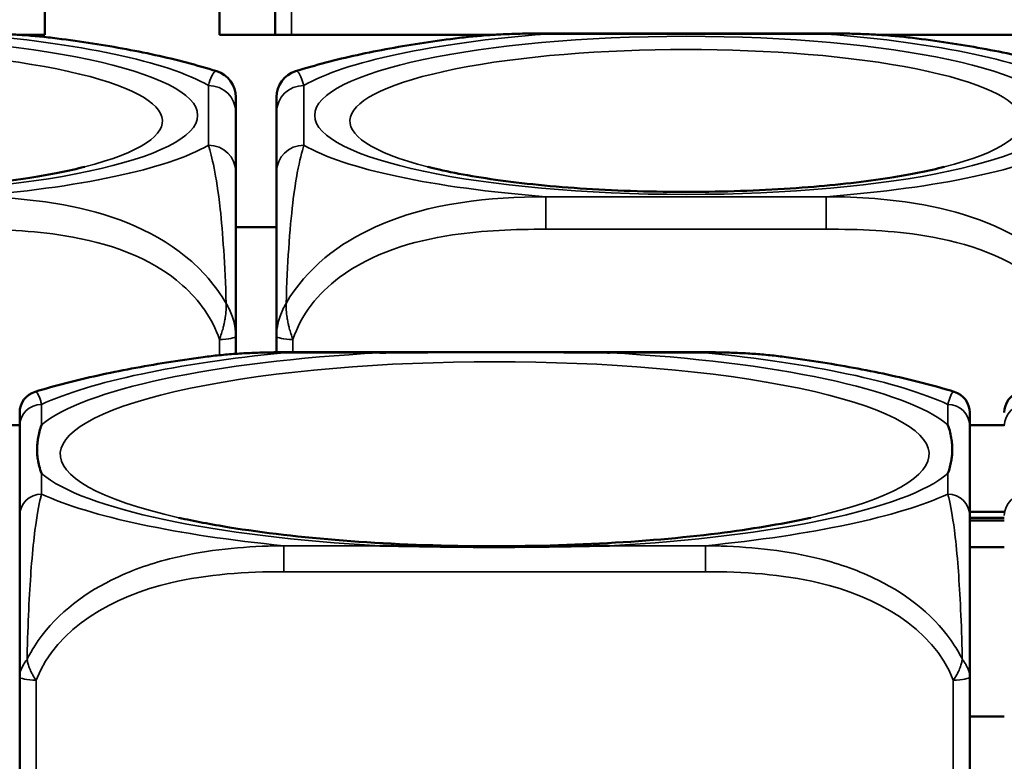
# Model space of a CAD drawing. Header units: inches. Extents: x 3.3 to 58.3, y 0.8 to 38.3.
# Tile 45 of 162: x 32.1 to 32.8, y 3.7 to 4.2. Entities that reach past the tile are written whole.
import ezdxf

# ---------------------------------------------------------------- set-up
doc = ezdxf.new("R2010")
doc.units = ezdxf.units.IN
doc.header["$MEASUREMENT"] = 0
doc.layers.add('Visible (ANSI)', color=7, linetype='Continuous', lineweight=50)
doc.layers.add('Visible Narrow (ANSI)', color=7, linetype='Continuous', lineweight=35)

msp = doc.modelspace()

# ---------------------------------------------------------------- linework, layer by layer
at = {"layer": 'Visible (ANSI)'}
for p, q in [((32.08555, 4.35042), (32.08555, 4.20768)), ((32.21155, 4.20768), (32.21155, 4.35042)), ((32.2517, 4.272), (32.2517, 4.20768)), ((32.08555, 4.20768), (32.06553, 4.20768)), ((32.41042, 4.20768), (32.21155, 4.20768)), ((32.44682, 4.20863), (32.64912, 4.20863)), ((32.8821, 4.20768), (32.68553, 4.20768)), ((32.22325, 4.10875), (32.22325, 4.15181)), ((32.2527, 4.15181), (32.2527, 4.10875)), ((32.22325, 4.0688), (32.2527, 4.0688)), ((32.22325, 3.97757), (32.22325, 3.99039)), ((32.2527, 3.99039), (32.2527, 3.97867)), ((32.25801, 3.97869), (32.56194, 3.97869)), ((32.06746, 3.92607), (32.04249, 3.92607)), ((32.06746, 3.92573), (32.06746, 3.86104)), ((32.77746, 3.92607), (32.75249, 3.92607)), ((32.75249, 3.86104), (32.75249, 3.92573)), ((32.75249, 3.86351), (32.77746, 3.86351)), ((32.77746, 3.85925), (32.75249, 3.85925)), ((32.77746, 3.8573), (32.75249, 3.8573)), ((32.75249, 3.83816), (32.77746, 3.83816)), ((32.06746, 3.74474), (32.06746, 3.66502)), ((32.75249, 3.66502), (32.75249, 3.74474)), ((32.77746, 3.71603), (32.75249, 3.71603))]:
    msp.add_line(p, q, dxfattribs=at)
for centre, radius, start, end in [((32.20356, 4.16252), 0.01969, 0, 72.35681), ((32.27238, 4.16252), 0.01969, 107.64319, 180), ((32.08321, 3.93516), 0.01575, 106.91867, 180), ((32.73674, 3.93516), 0.01575, 0, 73.08133), ((32.79321, 3.93516), 0.01575, 106.91867, 180)]:
    msp.add_arc(centre, radius, start, end, dxfattribs=at)
for points, knots in [([(32.02912, 4.20863), (32.03318, 4.20863), (32.03726, 4.2086), (32.04545, 4.20848), (32.04957, 4.20838), (32.05783, 4.20809), (32.06198, 4.2079), (32.0703, 4.2074), (32.07448, 4.20709), (32.08284, 4.20635), (32.08703, 4.2059), (32.09122, 4.20538)], [0.2569517, 0.2569517, 0.2569517, 0.2569517, 0.2872237, 0.2872237, 0.3174956, 0.3174956, 0.3477676, 0.3477676, 0.3780395, 0.3780395, 0.4083115, 0.4083115, 0.4083115, 0.4083115]), ([(32.20953, 4.18128), (32.20237, 4.18356), (32.19512, 4.18564), (32.18033, 4.18953), (32.17279, 4.19134), (32.15738, 4.19471), (32.14951, 4.19629), (32.13343, 4.19922), (32.12522, 4.20059), (32.10846, 4.20313), (32.09992, 4.2043), (32.09122, 4.20538)], [2.1581559, 2.1581559, 2.1581559, 2.1581559, 2.2487063, 2.2487063, 2.3392567, 2.3392567, 2.4298072, 2.4298072, 2.5203576, 2.5203576, 2.610908, 2.610908, 2.610908, 2.610908]), ([(32.38472, 4.20538), (32.37603, 4.2043), (32.36748, 4.20313), (32.35072, 4.20059), (32.34251, 4.19922), (32.32643, 4.19629), (32.31856, 4.19471), (32.30315, 4.19134), (32.29562, 4.18953), (32.28083, 4.18564), (32.27357, 4.18356), (32.26642, 4.18128)], [3.667393, 3.667393, 3.667393, 3.667393, 3.7579435, 3.7579435, 3.8484939, 3.8484939, 3.9390443, 3.9390443, 4.0295947, 4.0295947, 4.1201451, 4.1201451, 4.1201451, 4.1201451]), ([(32.38472, 4.20538), (32.38891, 4.2059), (32.3931, 4.20635), (32.40146, 4.20709), (32.40563, 4.2074), (32.41396, 4.20789), (32.4181, 4.20809), (32.42637, 4.20838), (32.43049, 4.20848), (32.43869, 4.2086), (32.44277, 4.20863), (32.44682, 4.20863)], [-0.408153, -0.408153, -0.408153, -0.408153, -0.3779132, -0.3779132, -0.3476733, -0.3476733, -0.3174335, -0.3174335, -0.2871936, -0.2871936, -0.2569537, -0.2569537, -0.2569537, -0.2569537]), ([(32.64912, 4.20863), (32.65318, 4.20863), (32.65726, 4.2086), (32.66545, 4.20848), (32.66957, 4.20838), (32.67783, 4.20809), (32.68198, 4.2079), (32.6903, 4.2074), (32.69448, 4.20709), (32.70284, 4.20635), (32.70703, 4.2059), (32.71122, 4.20538)], [0.2569517, 0.2569517, 0.2569517, 0.2569517, 0.2872237, 0.2872237, 0.3174956, 0.3174956, 0.3477676, 0.3477676, 0.3780395, 0.3780395, 0.4083115, 0.4083115, 0.4083115, 0.4083115]), ([(32.82953, 4.18128), (32.82237, 4.18356), (32.81512, 4.18564), (32.80033, 4.18953), (32.79279, 4.19134), (32.77738, 4.19471), (32.76951, 4.19629), (32.75343, 4.19922), (32.74522, 4.20059), (32.72846, 4.20313), (32.71992, 4.2043), (32.71122, 4.20538)], [2.1581559, 2.1581559, 2.1581559, 2.1581559, 2.2487063, 2.2487063, 2.3392567, 2.3392567, 2.4298072, 2.4298072, 2.5203576, 2.5203576, 2.610908, 2.610908, 2.610908, 2.610908]), ([(32.22325, 4.15181), (32.22325, 4.15685), (32.22325, 4.16105), (32.22325, 4.16221), (32.22325, 4.16241), (32.22325, 4.16252), (32.22325, 4.16252)], [0.2569537, 0.2569537, 0.2569537, 0.2569537, 0.4371919, 0.4371919, 0.4371919, 0.468946, 0.468946, 0.468946, 0.468946]), ([(32.2527, 4.16253), (32.2527, 4.16253), (32.2527, 4.16234), (32.2527, 4.162), (32.2527, 4.16059), (32.2527, 4.15658), (32.2527, 4.15181)], [-0.469118, -0.469118, -0.469118, -0.469118, -0.427691, -0.427691, -0.427691, -0.2569517, -0.2569517, -0.2569517, -0.2569517]), ([(32.11414, 4.11236), (32.10343, 4.10963), (32.09006, 4.10691), (32.05734, 4.10176), (32.03736, 4.09943), (31.99326, 4.0959), (31.96895, 4.09478), (31.91927, 4.09408), (31.89389, 4.09455), (31.84542, 4.09702), (31.82233, 4.09902), (31.78177, 4.10412), (31.76409, 4.10718), (31.74703, 4.11107), (31.74434, 4.11171), (31.7418, 4.11236)], [5.410065, 5.410065, 5.410065, 5.410065, 5.649234, 5.649234, 5.925689, 5.925689, 6.220276, 6.220276, 6.52089, 6.52089, 6.81919, 6.81919, 7.104492, 7.104492, 7.16119, 7.16119, 7.16119, 7.16119]), ([(32.73414, 4.11236), (32.72343, 4.10963), (32.71006, 4.10691), (32.67734, 4.10176), (32.65736, 4.09943), (32.61326, 4.0959), (32.58895, 4.09478), (32.53927, 4.09408), (32.51389, 4.09455), (32.46542, 4.09702), (32.44233, 4.09902), (32.40177, 4.10412), (32.38409, 4.10718), (32.36703, 4.11107), (32.36434, 4.11171), (32.3618, 4.11236)], [5.410065, 5.410065, 5.410065, 5.410065, 5.649234, 5.649234, 5.925689, 5.925689, 6.220276, 6.220276, 6.52089, 6.52089, 6.81919, 6.81919, 7.104492, 7.104492, 7.16119, 7.16119, 7.16119, 7.16119]), ([(32.22325, 3.99039), (32.22325, 4.00946), (32.22325, 4.02756), (32.22325, 4.04223), (32.22325, 4.0648), (32.22325, 4.07977), (32.22325, 4.09031), (32.22325, 4.09835), (32.22325, 4.10398), (32.22325, 4.10875)], [-0.7968224, -0.7968224, -0.7968224, -0.7968224, -0.6514613, -0.6514613, -0.6514613, -0.427691, -0.427691, -0.427691, -0.2569517, -0.2569517, -0.2569517, -0.2569517]), ([(32.2527, 4.10875), (32.2527, 4.10372), (32.2527, 4.0977), (32.2527, 4.08892), (32.2527, 4.07738), (32.2527, 4.06056), (32.2527, 4.03511), (32.2527, 4.02194), (32.2527, 4.00655), (32.2527, 3.99039)], [0.2569537, 0.2569537, 0.2569537, 0.2569537, 0.4371919, 0.4371919, 0.4371919, 0.6739428, 0.6739428, 0.6739428, 0.7963818, 0.7963818, 0.7963818, 0.7963818]), ([(32.19967, 3.97518), (32.20359, 3.97572), (32.2075, 3.97617), (32.21533, 3.97696), (32.21925, 3.97729), (32.22706, 3.97784), (32.23096, 3.97805), (32.23874, 3.97839), (32.24262, 3.9785), (32.25034, 3.97866), (32.25419, 3.97869), (32.25801, 3.97869)], [-0.1421395, -0.1421395, -0.1421395, -0.1421395, -0.1137116, -0.1137116, -0.0852837, -0.0852837, -0.0568558, -0.0568558, -0.0284279, -0.0284279, 0, 0, 0, 0]), ([(32.32723, 3.97833), (32.32767, 3.97834), (32.3281, 3.97834), (32.34461, 3.9786), (32.36067, 3.97865), (32.38362, 3.97868), (32.39032, 3.97869), (32.3995, 3.97869), (32.40197, 3.97869), (32.40605, 3.97869), (32.40766, 3.97869), (32.41079, 3.97869), (32.41231, 3.97869), (32.41588, 3.97869), (32.41793, 3.97869), (32.4241, 3.97869), (32.42823, 3.97869), (32.43796, 3.97868), (32.44356, 3.97868), (32.46333, 3.97863), (32.47737, 3.97857), (32.49185, 3.97834), (32.49229, 3.97834), (32.49272, 3.97833)], [-0.416114, -0.416114, -0.416114, -0.416114, -0.4127691, -0.4127691, -0.2896446, -0.2896446, -0.2388934, -0.2388934, -0.2201881, -0.2201881, -0.2080204, -0.2080204, -0.196499, -0.196499, -0.1809939, -0.1809939, -0.149741, -0.149741, -0.1073162, -0.1073162, 0, 0, 0.0033356, 0.0033356, 0.0033356, 0.0033356]), ([(32.56194, 3.97869), (32.56576, 3.97869), (32.56961, 3.97866), (32.57733, 3.9785), (32.58121, 3.97839), (32.58899, 3.97805), (32.59289, 3.97784), (32.60071, 3.97729), (32.60462, 3.97696), (32.61245, 3.97617), (32.61637, 3.97572), (32.62028, 3.97518)], [0, 0, 0, 0, 0.0284279, 0.0284279, 0.0568558, 0.0568558, 0.0852837, 0.0852837, 0.1137116, 0.1137116, 0.1421395, 0.1421395, 0.1421395, 0.1421395]), ([(32.19967, 3.97518), (32.19076, 3.97398), (32.18201, 3.97269), (32.16485, 3.96993), (32.15643, 3.96847), (32.13995, 3.96536), (32.13189, 3.96372), (32.1161, 3.96024), (32.10839, 3.9584), (32.09327, 3.9545), (32.08588, 3.95244), (32.07863, 3.95023)], [3.7088552, 3.7088552, 3.7088552, 3.7088552, 3.7874457, 3.7874457, 3.8660363, 3.8660363, 3.9446268, 3.9446268, 4.0232173, 4.0232173, 4.1018079, 4.1018079, 4.1018079, 4.1018079]), ([(32.74133, 3.95023), (32.73407, 3.95244), (32.72668, 3.9545), (32.71157, 3.9584), (32.70385, 3.96024), (32.68807, 3.96372), (32.68, 3.96536), (32.66352, 3.96847), (32.65511, 3.96993), (32.63794, 3.97269), (32.62919, 3.97398), (32.62028, 3.97518)], [2.1813774, 2.1813774, 2.1813774, 2.1813774, 2.259968, 2.259968, 2.3385585, 2.3385585, 2.417149, 2.417149, 2.4957396, 2.4957396, 2.5743301, 2.5743301, 2.5743301, 2.5743301]), ([(32.75249, 3.92573), (32.75249, 3.92649), (32.75249, 3.92723), (32.75249, 3.92792), (32.75249, 3.93221), (32.75249, 3.9352), (32.75249, 3.93519)], [0, 0, 0, 0, 0.0272471, 0.0272471, 0.0272471, 0.1946839, 0.1946839, 0.1946839, 0.1946839]), ([(32.08321, 3.89116), (32.08318, 3.89125), (32.08314, 3.89135), (32.0819, 3.89485), (32.08104, 3.89814), (32.08033, 3.90291), (32.08019, 3.9043), (32.08008, 3.90624), (32.08006, 3.90676), (32.08004, 3.90762), (32.08003, 3.90796), (32.08003, 3.90863), (32.08003, 3.90895), (32.08005, 3.90972), (32.08006, 3.91015), (32.08012, 3.91148), (32.08018, 3.91237), (32.08038, 3.91448), (32.08054, 3.9157), (32.08126, 3.92002), (32.08205, 3.92311), (32.08314, 3.9262), (32.08318, 3.92629), (32.08321, 3.92639)], [-0.416114, -0.416114, -0.416114, -0.416114, -0.4127691, -0.4127691, -0.2896446, -0.2896446, -0.2388934, -0.2388934, -0.2201881, -0.2201881, -0.2080204, -0.2080204, -0.196499, -0.196499, -0.1809939, -0.1809939, -0.149741, -0.149741, -0.1073162, -0.1073162, 0, 0, 0.0033356, 0.0033356, 0.0033356, 0.0033356]), ([(32.73674, 3.92639), (32.73678, 3.92629), (32.73681, 3.9262), (32.73806, 3.92268), (32.73892, 3.91913), (32.73962, 3.91413), (32.73976, 3.91267), (32.73987, 3.9107), (32.7399, 3.91017), (32.73992, 3.90929), (32.73992, 3.90895), (32.73992, 3.90828), (32.73992, 3.90796), (32.73991, 3.9072), (32.7399, 3.90677), (32.73984, 3.90547), (32.73978, 3.9046), (32.73957, 3.90257), (32.73941, 3.9014), (32.73869, 3.89731), (32.7379, 3.89442), (32.73681, 3.89135), (32.73678, 3.89125), (32.73674, 3.89116)], [-0.416114, -0.416114, -0.416114, -0.416114, -0.4127691, -0.4127691, -0.2896446, -0.2896446, -0.2388934, -0.2388934, -0.2201881, -0.2201881, -0.2080204, -0.2080204, -0.196499, -0.196499, -0.1809939, -0.1809939, -0.149741, -0.149741, -0.1073162, -0.1073162, 0, 0, 0.0033356, 0.0033356, 0.0033356, 0.0033356]), ([(32.06746, 3.86104), (32.06746, 3.85524), (32.06746, 3.84754), (32.06746, 3.83567), (32.06746, 3.8175), (32.06746, 3.78629), (32.06746, 3.74474)], [3.9382945, 3.9382945, 3.9382945, 3.9382945, 4.1457245, 4.1457245, 4.1457245, 4.463515, 4.463515, 4.463515, 4.463515]), ([(32.63762, 3.85936), (32.62011, 3.85542), (32.59906, 3.85175), (32.54993, 3.84536), (32.52134, 3.84275), (32.46036, 3.83933), (32.42786, 3.83859), (32.36312, 3.83921), (32.33088, 3.84058), (32.27083, 3.84524), (32.24295, 3.8485), (32.20538, 3.85458), (32.19317, 3.85692), (32.18233, 3.85936)], [5.469743, 5.469743, 5.469743, 5.469743, 5.734301, 5.734301, 6.025686, 6.025686, 6.328033, 6.328033, 6.632722, 6.632722, 6.932824, 6.932824, 7.096627, 7.096627, 7.096627, 7.096627]), ([(32.75249, 3.74474), (32.75249, 3.78629), (32.75249, 3.8175), (32.75249, 3.83567), (32.75249, 3.84754), (32.75249, 3.85524), (32.75249, 3.86104)], [-0.5252205, -0.5252205, -0.5252205, -0.5252205, -0.20743, -0.20743, -0.20743, 0, 0, 0, 0]), ([(32.49272, 3.83922), (32.49229, 3.83921), (32.49185, 3.8392), (32.47737, 3.83896), (32.46333, 3.83869), (32.44356, 3.83843), (32.43796, 3.83837), (32.42823, 3.83828), (32.4241, 3.83826), (32.41793, 3.83824), (32.41588, 3.83823), (32.41231, 3.83822), (32.41079, 3.83822), (32.40766, 3.83822), (32.40605, 3.83823), (32.40197, 3.83824), (32.3995, 3.83824), (32.39032, 3.83829), (32.38362, 3.83835), (32.36067, 3.83862), (32.34461, 3.83893), (32.3281, 3.8392), (32.32767, 3.83921), (32.32723, 3.83922)], [-0.4149464, -0.4149464, -0.4149464, -0.4149464, -0.41162, -0.41162, -0.3046026, -0.3046026, -0.2622958, -0.2622958, -0.23113, -0.23113, -0.215668, -0.215668, -0.2041787, -0.2041787, -0.1920448, -0.1920448, -0.1733916, -0.1733916, -0.1227817, -0.1227817, 0, 0, 0.0033356, 0.0033356, 0.0033356, 0.0033356])]:
    msp.add_open_spline(points, degree=3, knots=knots, dxfattribs=at)
msp.add_open_spline([(32.06746, 3.93516), (32.06746, 3.93516), (32.06746, 3.93117), (32.06746, 3.92573)], degree=3, dxfattribs=at)
at = {"layer": 'Visible Narrow (ANSI)'}
for p, q in [((32.26351, 4.20768), (32.26351, 4.26949)), ((32.44682, 4.20863), (32.44682, 4.20818)), ((32.44682, 4.20818), (32.64912, 4.20818)), ((32.64912, 4.20863), (32.64912, 4.20818)), ((32.20356, 4.17105), (32.20356, 4.12799)), ((32.27238, 4.12799), (32.27238, 4.17105)), ((32.64912, 4.09085), (32.44682, 4.09085)), ((32.44682, 4.06743), (32.44682, 4.09085)), ((32.64912, 4.06743), (32.64912, 4.09085)), ((32.44682, 4.06743), (32.64912, 4.06743)), ((32.21144, 3.98788), (32.21144, 3.97657)), ((32.26451, 3.97869), (32.26451, 3.98788)), ((32.25801, 3.97869), (32.25801, 3.97833)), ((32.25801, 3.97833), (32.32723, 3.97833)), ((32.49272, 3.97833), (32.56194, 3.97833)), ((32.56194, 3.97869), (32.56194, 3.97833)), ((32.08321, 3.92639), (32.08321, 3.94112)), ((32.73674, 3.94112), (32.73674, 3.92639)), ((32.08321, 3.87643), (32.08321, 3.89116)), ((32.73674, 3.89116), (32.73674, 3.87643)), ((32.25801, 3.83922), (32.25801, 3.82048)), ((32.32723, 3.83922), (32.25801, 3.83922)), ((32.56194, 3.83922), (32.49272, 3.83922)), ((32.56194, 3.83922), (32.56194, 3.82048)), ((32.25801, 3.82048), (32.56194, 3.82048)), ((32.07927, 3.66502), (32.07927, 3.74222)), ((32.74068, 3.74222), (32.74068, 3.66502))]:
    msp.add_line(p, q, dxfattribs=at)
for centre in [(31.92797, 4.14952), (32.54797, 4.14952)]:
    msp.add_ellipse(centre, major_axis=(-0.26779, 0), ratio=0.21286, dxfattribs=at)
for centre, major_axis, ratio, start_param, end_param in [((31.92797, 4.14952), (0.29357, 0), 0.21286, 0.351767, 1.21903), ((32.54797, 4.14952), (-0.29357, 0), 0.21286, 5.064156, 5.931419), ((32.54797, 4.14952), (0.29357, 0), 0.21286, 0.351767, 1.21903), ((31.92797, 4.14542), (-0.24244, 0), 0.21286, 2.446359, 6.978419), ((32.54797, 4.14542), (-0.24244, 0), 0.21286, 2.446359, 6.978419), ((32.20356, 4.15181), (0.01969, 0), 0.977083, 0, 1.570796), ((32.27238, 4.15181), (-0.01969, 0), 0.977083, 4.712389, 6.283185), ((31.92797, 4.14952), (0.29357, 0), 0.21286, 5.064156, 5.931419), ((32.20356, 4.10875), (0.01969, 0), 0.977083, 0, 1.570796), ((32.27238, 4.10875), (-0.01969, 0), 0.977083, 4.712389, 6.283185), ((32.54797, 4.14952), (-0.29357, 0), 0.21286, 0.351767, 1.21903), ((32.54797, 4.14952), (0.29357, 0), 0.21286, 5.064156, 5.931419), ((32.21144, 3.99039), (0.01181, 0), 0.21286, 4.712389, 6.283185), ((32.26451, 3.99039), (-0.01181, 0), 0.21286, 0, 1.570796), ((32.40998, 3.90517), (-0.31328, 0), 0.21286, 2.384238, 7.04054), ((32.40998, 3.90877), (-0.33708, 0), 0.21286, 4.960405, 6.035169), ((32.40998, 3.90877), (-0.36037, 0), 0.21286, 5.147686, 5.847888), ((32.40998, 3.90877), (0.33708, 0), 0.21286, 0.248016, 1.32278), ((32.40998, 3.90877), (-0.36037, 0), 0.21286, 3.57689, 4.277092), ((33.11998, 3.90517), (-0.31328, 0), 0.21286, 2.384238, 7.04054), ((32.08321, 3.92573), (-0.01575, 0), 0.977083, 4.712389, 6.283185), ((32.73674, 3.92573), (0.01575, 0), 0.977083, 0, 1.570796), ((32.79321, 3.92573), (-0.01575, 0), 0.977083, 4.712389, 6.283185), ((32.40998, 3.90877), (-0.33708, 0), 0.21286, 0.248016, 1.32278), ((32.40998, 3.90877), (0.33708, 0), 0.21286, 4.960405, 6.035169), ((32.08321, 3.86104), (-0.01575, 0), 0.977083, 4.712389, 6.283185), ((32.40998, 3.90877), (0.36037, 0), 0.21286, 3.57689, 4.277092), ((32.40998, 3.90877), (0.36037, 0), 0.21286, 5.147686, 5.847888), ((32.73674, 3.86104), (0.01575, 0), 0.977083, 0, 1.570796), ((32.79321, 3.86104), (-0.01575, 0), 0.977083, 4.712389, 6.283185), ((32.07927, 3.74474), (-0.01181, 0), 0.21286, 0, 1.570796), ((32.74068, 3.74474), (0.01181, 0), 0.21286, 4.712389, 6.283185)]:
    msp.add_ellipse(centre, major_axis=major_axis, ratio=ratio, start_param=start_param, end_param=end_param, dxfattribs=at)
for points in [[(32.02912, 4.20818), (32.04961, 4.2085), (32.07058, 4.20814), (32.09148, 4.20553)], [(32.38471, 4.2054), (32.40554, 4.20805), (32.42613, 4.20873), (32.44682, 4.20818)], [(32.64912, 4.20818), (32.66961, 4.2085), (32.69058, 4.20814), (32.71148, 4.20553)], [(32.27238, 4.17105), (32.27068, 4.17725), (32.26853, 4.18221), (32.26642, 4.18141)]]:
    msp.add_open_spline(points, degree=3, dxfattribs=at)
for points, knots in [([(32.20953, 4.18128), (32.20912, 4.18141), (32.20871, 4.18133), (32.20661, 4.18), (32.20497, 4.17634), (32.20356, 4.17105)], [-0.468946, -0.468946, -0.468946, -0.468946, -0.427691, -0.427691, -0.2569537, -0.2569537, -0.2569537, -0.2569537]), ([(32.20356, 4.12799), (32.20596, 4.1195), (32.20925, 4.10772), (32.21387, 4.06528), (32.21548, 4.04208), (32.21639, 4.01391)], [0.2569517, 0.2569517, 0.2569517, 0.2569517, 0.5559983, 0.5559983, 0.7482818, 0.7482818, 0.7482818, 0.7482818]), ([(32.25955, 4.01391), (32.26004, 4.02818), (32.26069, 4.04189), (32.26317, 4.07928), (32.26545, 4.09647), (32.26934, 4.1171), (32.27097, 4.12334), (32.27238, 4.12799)], [-0.7478145, -0.7478145, -0.7478145, -0.7478145, -0.6493253, -0.6493253, -0.427691, -0.427691, -0.2569537, -0.2569537, -0.2569537, -0.2569537]), ([(32.21639, 4.01391), (32.20874, 4.02665), (32.19873, 4.03837), (32.16169, 4.06841), (32.12997, 4.07932), (32.07572, 4.08924), (32.05249, 4.09088), (32.02912, 4.09085)], [-0.7478145, -0.7478145, -0.7478145, -0.7478145, -0.6493253, -0.6493253, -0.427691, -0.427691, -0.2569537, -0.2569537, -0.2569537, -0.2569537]), ([(32.44682, 4.09085), (32.40635, 4.09048), (32.36398, 4.08701), (32.29833, 4.05756), (32.27391, 4.03922), (32.25955, 4.01391)], [0.2569517, 0.2569517, 0.2569517, 0.2569517, 0.5559983, 0.5559983, 0.7482818, 0.7482818, 0.7482818, 0.7482818]), ([(32.83639, 4.01391), (32.82874, 4.02665), (32.81873, 4.03837), (32.78169, 4.06841), (32.74997, 4.07932), (32.69572, 4.08924), (32.67249, 4.09088), (32.64912, 4.09085)], [-0.7478145, -0.7478145, -0.7478145, -0.7478145, -0.6493253, -0.6493253, -0.427691, -0.427691, -0.2569537, -0.2569537, -0.2569537, -0.2569537]), ([(32.02912, 4.06743), (32.05278, 4.06743), (32.07677, 4.06652), (32.10013, 4.06271), (32.13082, 4.0577), (32.16168, 4.04745), (32.18494, 4.02695), (32.19696, 4.01635), (32.20658, 4.003), (32.21144, 3.98788)], [0.2569537, 0.2569537, 0.2569537, 0.2569537, 0.4371919, 0.4371919, 0.4371919, 0.6739428, 0.6739428, 0.6739428, 0.7963818, 0.7963818, 0.7963818, 0.7963818]), ([(32.26451, 3.98788), (32.27024, 4.00572), (32.28273, 4.02117), (32.29795, 4.03259), (32.32138, 4.05018), (32.3505, 4.05895), (32.37958, 4.0633), (32.40176, 4.06662), (32.42442, 4.06743), (32.44682, 4.06743)], [-0.7968224, -0.7968224, -0.7968224, -0.7968224, -0.6514613, -0.6514613, -0.6514613, -0.427691, -0.427691, -0.427691, -0.2569517, -0.2569517, -0.2569517, -0.2569517]), ([(32.64912, 4.06743), (32.67278, 4.06743), (32.69677, 4.06652), (32.72013, 4.06271), (32.75082, 4.0577), (32.78168, 4.04745), (32.80494, 4.02695), (32.81696, 4.01635), (32.82658, 4.003), (32.83144, 3.98788)], [0.2569537, 0.2569537, 0.2569537, 0.2569537, 0.4371919, 0.4371919, 0.4371919, 0.6739428, 0.6739428, 0.6739428, 0.7963818, 0.7963818, 0.7963818, 0.7963818]), ([(32.21639, 4.01391), (32.21641, 4.01232), (32.21637, 4.01071), (32.21613, 4.0073), (32.21593, 4.00549), (32.21549, 4.00258), (32.21529, 4.00147), (32.21497, 3.99982), (32.21485, 3.99927), (32.21453, 3.99786), (32.21433, 3.997), (32.21375, 3.99478), (32.21336, 3.99345), (32.21247, 3.99068), (32.21197, 3.98926), (32.21144, 3.98788)], [-0.00023197, -0.00023197, -0.00023197, -0.00023197, 0.00913095, 0.00913095, 0.01983142, 0.01983142, 0.02651922, 0.02651922, 0.02986312, 0.02986312, 0.03521335, 0.03521335, 0.04377373, 0.04377373, 0.0532704, 0.0532704, 0.0532704, 0.0532704]), ([(32.22325, 3.99039), (32.22325, 3.99166), (32.22318, 3.99296), (32.22293, 3.99548), (32.22275, 3.9967), (32.22237, 3.99871), (32.2222, 3.99949), (32.22188, 4.00077), (32.22175, 4.00126), (32.22134, 4.00275), (32.22102, 4.00375), (32.2201, 4.00637), (32.21944, 4.008), (32.21799, 4.01106), (32.21724, 4.01249), (32.21639, 4.01391)], [-0.0532704, -0.0532704, -0.0532704, -0.0532704, -0.04377373, -0.04377373, -0.03521335, -0.03521335, -0.02986312, -0.02986312, -0.02651922, -0.02651922, -0.01983142, -0.01983142, -0.00913095, -0.00913095, 0.00023197, 0.00023197, 0.00023197, 0.00023197]), ([(32.25955, 4.01391), (32.25871, 4.01249), (32.25795, 4.01106), (32.25651, 4.008), (32.25584, 4.00637), (32.25492, 4.00375), (32.25461, 4.00275), (32.25419, 4.00126), (32.25406, 4.00077), (32.25375, 3.99949), (32.25358, 3.99871), (32.2532, 3.9967), (32.25302, 3.99548), (32.25276, 3.99296), (32.2527, 3.99166), (32.2527, 3.99039)], [-0.00023197, -0.00023197, -0.00023197, -0.00023197, 0.00913095, 0.00913095, 0.01983142, 0.01983142, 0.02651922, 0.02651922, 0.02986312, 0.02986312, 0.03521335, 0.03521335, 0.04377373, 0.04377373, 0.0532704, 0.0532704, 0.0532704, 0.0532704]), ([(32.26451, 3.98788), (32.26397, 3.98926), (32.26347, 3.99068), (32.26259, 3.99345), (32.2622, 3.99478), (32.26162, 3.997), (32.26141, 3.99786), (32.2611, 3.99927), (32.26098, 3.99982), (32.26065, 4.00147), (32.26046, 4.00258), (32.26002, 4.00549), (32.25981, 4.0073), (32.25958, 4.01071), (32.25953, 4.01232), (32.25955, 4.01391)], [-0.0532704, -0.0532704, -0.0532704, -0.0532704, -0.04377373, -0.04377373, -0.03521335, -0.03521335, -0.02986312, -0.02986312, -0.02651922, -0.02651922, -0.01983142, -0.01983142, -0.00913095, -0.00913095, 0.00023197, 0.00023197, 0.00023197, 0.00023197]), ([(32.19967, 3.97519), (32.21538, 3.97732), (32.23117, 3.97819), (32.25049, 3.97838), (32.25427, 3.97837), (32.25801, 3.97833)], [-0.1421395, -0.1421395, -0.1421395, -0.1421395, -0.0278591, -0.0278591, 0, 0, 0, 0]), ([(32.56194, 3.97833), (32.56569, 3.97837), (32.56946, 3.97838), (32.58878, 3.97819), (32.60458, 3.97732), (32.62028, 3.97519)], [0, 0, 0, 0, 0.0278591, 0.0278591, 0.1421395, 0.1421395, 0.1421395, 0.1421395]), ([(32.08321, 3.94112), (32.08301, 3.94192), (32.0828, 3.94268), (32.08133, 3.94775), (32.07995, 3.95063), (32.07863, 3.95023)], [0, 0, 0, 0, 0.0278591, 0.0278591, 0.1946839, 0.1946839, 0.1946839, 0.1946839]), ([(32.74133, 3.95023), (32.74, 3.95063), (32.73863, 3.94775), (32.73716, 3.94268), (32.73695, 3.94192), (32.73674, 3.94112)], [-0.1946839, -0.1946839, -0.1946839, -0.1946839, -0.0278591, -0.0278591, 0, 0, 0, 0]), ([(32.07275, 3.75724), (32.07283, 3.76091), (32.07293, 3.76458), (32.07374, 3.79179), (32.07483, 3.81145), (32.07682, 3.83608), (32.07764, 3.8438), (32.07984, 3.86102), (32.08128, 3.86838), (32.0828, 3.87479), (32.08301, 3.87563), (32.08321, 3.87643)], [-4.4390134, -4.4390134, -4.4390134, -4.4390134, -4.4135105, -4.4135105, -4.2449302, -4.2449302, -4.1395675, -4.1395675, -3.9661536, -3.9661536, -3.9382945, -3.9382945, -3.9382945, -3.9382945]), ([(32.73674, 3.87643), (32.73695, 3.87563), (32.73716, 3.87479), (32.73868, 3.86838), (32.74011, 3.86102), (32.74232, 3.8438), (32.74313, 3.83608), (32.74513, 3.81145), (32.74621, 3.79179), (32.74702, 3.76458), (32.74712, 3.76091), (32.74721, 3.75724)], [0, 0, 0, 0, 0.0278591, 0.0278591, 0.201273, 0.201273, 0.3066357, 0.3066357, 0.475216, 0.475216, 0.5007189, 0.5007189, 0.5007189, 0.5007189]), ([(32.25801, 3.83922), (32.25427, 3.83918), (32.25049, 3.83909), (32.22314, 3.83818), (32.19896, 3.83567), (32.16112, 3.82603), (32.14706, 3.82113), (32.11183, 3.80357), (32.09171, 3.78797), (32.07627, 3.76387), (32.07444, 3.76057), (32.07275, 3.75724)], [0, 0, 0, 0, 0.0278591, 0.0278591, 0.201273, 0.201273, 0.3066357, 0.3066357, 0.475216, 0.475216, 0.5007189, 0.5007189, 0.5007189, 0.5007189]), ([(32.74721, 3.75724), (32.74551, 3.76057), (32.74368, 3.76387), (32.72825, 3.78797), (32.70813, 3.80357), (32.67289, 3.82113), (32.65884, 3.82603), (32.621, 3.83567), (32.59682, 3.83818), (32.56946, 3.83909), (32.56569, 3.83918), (32.56194, 3.83922)], [-4.4390134, -4.4390134, -4.4390134, -4.4390134, -4.4135105, -4.4135105, -4.2449302, -4.2449302, -4.1395675, -4.1395675, -3.9661536, -3.9661536, -3.9382945, -3.9382945, -3.9382945, -3.9382945]), ([(32.07927, 3.74222), (32.09416, 3.78061), (32.13576, 3.80296), (32.17641, 3.81248), (32.20294, 3.8187), (32.23079, 3.82048), (32.25801, 3.82048)], [-0.5252205, -0.5252205, -0.5252205, -0.5252205, -0.20743, -0.20743, -0.20743, 0, 0, 0, 0]), ([(32.56194, 3.82048), (32.58916, 3.82048), (32.61702, 3.8187), (32.64355, 3.81248), (32.68419, 3.80296), (32.72579, 3.78061), (32.74068, 3.74222)], [3.9382945, 3.9382945, 3.9382945, 3.9382945, 4.1457245, 4.1457245, 4.1457245, 4.463515, 4.463515, 4.463515, 4.463515]), ([(32.07275, 3.75724), (32.07216, 3.7565), (32.07162, 3.75575), (32.07057, 3.75415), (32.07008, 3.7533), (32.06937, 3.75192), (32.06912, 3.75139), (32.06878, 3.75061), (32.06868, 3.75034), (32.06842, 3.74966), (32.06827, 3.74925), (32.06794, 3.74817), (32.06778, 3.74751), (32.06753, 3.74614), (32.06746, 3.74543), (32.06746, 3.74474)], [-0.00012419, -0.00012419, -0.00012419, -0.00012419, 0.00449537, 0.00449537, 0.00977487, 0.00977487, 0.01307456, 0.01307456, 0.0147244, 0.0147244, 0.01736415, 0.01736415, 0.02158775, 0.02158775, 0.02627331, 0.02627331, 0.02627331, 0.02627331]), ([(32.07927, 3.74222), (32.07866, 3.74305), (32.0781, 3.74389), (32.07712, 3.74552), (32.07668, 3.74631), (32.07602, 3.7476), (32.07578, 3.7481), (32.07541, 3.74891), (32.07527, 3.74923), (32.07487, 3.75017), (32.07461, 3.75081), (32.074, 3.75247), (32.07367, 3.75349), (32.07314, 3.75543), (32.07292, 3.75634), (32.07275, 3.75724)], [-0.02627331, -0.02627331, -0.02627331, -0.02627331, -0.02158775, -0.02158775, -0.01736415, -0.01736415, -0.0147244, -0.0147244, -0.01307456, -0.01307456, -0.00977487, -0.00977487, -0.00449537, -0.00449537, 0.00012419, 0.00012419, 0.00012419, 0.00012419]), ([(32.74721, 3.75724), (32.74703, 3.75634), (32.74682, 3.75543), (32.74628, 3.75349), (32.74595, 3.75247), (32.74534, 3.75081), (32.74509, 3.75017), (32.74468, 3.74923), (32.74454, 3.74891), (32.74417, 3.7481), (32.74393, 3.7476), (32.74327, 3.74631), (32.74284, 3.74552), (32.74185, 3.74389), (32.74129, 3.74305), (32.74068, 3.74222)], [-0.00012419, -0.00012419, -0.00012419, -0.00012419, 0.00449537, 0.00449537, 0.00977487, 0.00977487, 0.01307456, 0.01307456, 0.0147244, 0.0147244, 0.01736415, 0.01736415, 0.02158775, 0.02158775, 0.02627331, 0.02627331, 0.02627331, 0.02627331]), ([(32.75249, 3.74474), (32.75249, 3.74543), (32.75242, 3.74614), (32.75218, 3.74751), (32.75201, 3.74817), (32.75168, 3.74925), (32.75154, 3.74966), (32.75128, 3.75034), (32.75117, 3.75061), (32.75084, 3.75139), (32.75059, 3.75192), (32.74988, 3.7533), (32.74938, 3.75415), (32.74833, 3.75575), (32.7478, 3.7565), (32.74721, 3.75724)], [-0.02627331, -0.02627331, -0.02627331, -0.02627331, -0.02158775, -0.02158775, -0.01736415, -0.01736415, -0.0147244, -0.0147244, -0.01307456, -0.01307456, -0.00977487, -0.00977487, -0.00449537, -0.00449537, 0.00012419, 0.00012419, 0.00012419, 0.00012419])]:
    msp.add_open_spline(points, degree=3, knots=knots, dxfattribs=at)

doc.saveas('drawing.dxf')
